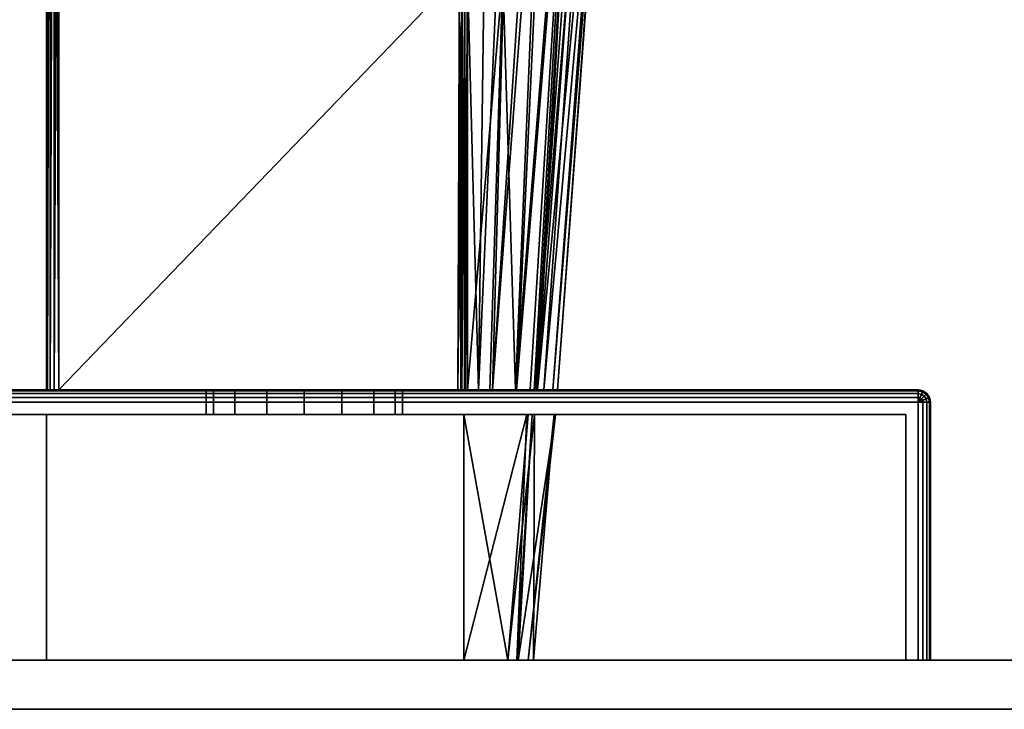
# Model space of a CAD drawing. Header units: millimetres. Extents: x -322 to 8072, y -96 to 57.
# Tile 253 of 256: x 6984 to 7025, y -2 to 26. Entities that reach past the tile are written whole.
import ezdxf

# ---------------------------------------------------------------- set-up
doc = ezdxf.new("R2010")
doc.units = ezdxf.units.MM
doc.layers.add('151', color=7, linetype='Continuous', true_color=0xffffff)

# ---------------------------------------------------------------- blocks, each defined once
blk = doc.blocks.new('UG_SURFACE_016')
at = {"layer": '151', "color": 252, "linetype": 'Continuous', "lineweight": 35}
for points in [[(8059, 0, 2017), (6941, 0, 2017), (6941, -26, 2017), (8059, -26, 2017)], [(8059, -2), (6941, -2), (6941, 0, 2), (8059, 0, 2)], [(6941, 0, 2), (7108, 0, 445), (7500, 0, 445)], [(7500, 0, 445), (7892, 0, 445), (8059, 0, 2), (6941, 0, 2)], [(6941, 0, 2), (6941, 0, 2017), (7108, 0, 1900), (7108, 0, 445)], [(7892, 0, 1900), (7108, 0, 1900), (6941, 0, 2017), (8059, 0, 2017)]]:
    blk.add_3dface(points, dxfattribs=at)
blk = doc.blocks.new('UG_SURFACE_023')
at = {"layer": '151', "color": 251, "linetype": 'Continuous', "lineweight": 35}
for points in [[(6971, 11, 1000), (7021, 11, 1000), (7021, 10.962, 999.809), (6971, 10.962, 999.809)], [(7021, 11, 1050), (6971, 11, 1050), (6971, 10.962, 1050.191), (7021, 10.962, 1050.191)], [(6971, 11, 1000), (6994.469, 11, 1014.305), (6996, 11, 1014)], [(6971, 11, 1000), (6971, 11, 1050), (6992, 11, 1032), (6992, 11, 1018)], [(6996, 11, 1014), (6997.531, 11, 1014.305), (7021, 11, 1000), (6971, 11, 1000)], [(6971, 11, 1050), (6992.304, 11, 1033.531), (6992, 11, 1032)], [(6971, 11, 1000), (6993.172, 11, 1015.172), (6994.469, 11, 1014.305)], [(6992, 11, 1018), (6992.304, 11, 1016.469), (6971, 11, 1000)], [(6971, 11, 1050), (6993.172, 11, 1034.828), (6992.304, 11, 1033.531)], [(6992.304, 11, 1016.469), (6993.172, 11, 1015.172), (6971, 11, 1000)], [(6971, 11, 1050), (7021, 11, 1050), (6996, 11, 1036), (6994.469, 11, 1035.696)], [(6994.469, 11, 1035.696), (6993.172, 11, 1034.828), (6971, 11, 1050)], [(6971, 10.962, 999.809), (7021, 10.962, 999.809), (7021, 10.854, 999.646), (6971, 10.854, 999.646)], [(7021, 10.962, 1050.191), (6971, 10.962, 1050.191), (6971, 10.854, 1050.354), (7021, 10.854, 1050.354)], [(6971, 10.854, 999.646), (7021, 10.854, 999.646), (7021, 10.691, 999.538), (6971, 10.691, 999.538)], [(7021, 10.854, 1050.354), (6971, 10.854, 1050.354), (6971, 10.691, 1050.462), (7021, 10.691, 1050.462)], [(6992, 10, 1032), (6992, 11, 1032), (6992.304, 11, 1033.531), (6992.304, 10, 1033.531)], [(6992.304, 10, 1016.469), (6992.304, 11, 1016.469), (6992, 11, 1018), (6992, 10, 1018)], [(6992, 10, 1018), (6992, 11, 1018), (6992, 11, 1032), (6992, 10, 1032)], [(6992.304, 10, 1033.531), (6992.304, 11, 1033.531), (6993.172, 11, 1034.828), (6993.172, 10, 1034.828)], [(6993.172, 10, 1015.172), (6993.172, 11, 1015.172), (6992.304, 11, 1016.469), (6992.304, 10, 1016.469)], [(6993.172, 10, 1034.828), (6993.172, 11, 1034.828), (6994.469, 11, 1035.696), (6994.469, 10, 1035.696)], [(6994.469, 10, 1014.305), (6994.469, 11, 1014.305), (6993.172, 11, 1015.172), (6993.172, 10, 1015.172)], [(6994.469, 10, 1035.696), (6994.469, 11, 1035.696), (6996, 11, 1036), (6996, 10, 1036)], [(6996, 10, 1014), (6996, 11, 1014), (6994.469, 11, 1014.305), (6994.469, 10, 1014.305)], [(6997.531, 11, 1035.696), (6996, 11, 1036), (7021, 11, 1050)], [(6996, 10, 1036), (6996, 11, 1036), (6997.531, 11, 1035.696), (6997.531, 10, 1035.696)], [(6997.531, 10, 1014.305), (6997.531, 11, 1014.305), (6996, 11, 1014), (6996, 10, 1014)], [(7021, 11, 1050), (6998.828, 11, 1034.828), (6997.531, 11, 1035.696)], [(6997.531, 11, 1014.305), (6998.828, 11, 1015.172), (7021, 11, 1000)], [(6997.531, 10, 1035.696), (6997.531, 11, 1035.696), (6998.828, 11, 1034.828), (6998.828, 10, 1034.828)], [(6998.828, 10, 1015.172), (6998.828, 11, 1015.172), (6997.531, 11, 1014.305), (6997.531, 10, 1014.305)], [(7021, 11, 1000), (6998.828, 11, 1015.172), (6999.695, 11, 1016.469)], [(6999.695, 11, 1033.531), (6998.828, 11, 1034.828), (7021, 11, 1050)], [(6998.828, 10, 1034.828), (6998.828, 11, 1034.828), (6999.695, 11, 1033.531), (6999.695, 10, 1033.531)], [(6999.695, 10, 1016.469), (6999.695, 11, 1016.469), (6998.828, 11, 1015.172), (6998.828, 10, 1015.172)], [(7021, 11, 1000), (6999.695, 11, 1016.469), (7000, 11, 1018)], [(7000, 11, 1032), (6999.695, 11, 1033.531), (7021, 11, 1050)], [(6999.695, 10, 1033.531), (6999.695, 11, 1033.531), (7000, 11, 1032), (7000, 10, 1032)], [(7000, 10, 1018), (7000, 11, 1018), (6999.695, 11, 1016.469), (6999.695, 10, 1016.469)], [(7000, 11, 1018), (7000, 11, 1032), (7021, 11, 1050), (7021, 11, 1000)], [(7000, 10, 1032), (7000, 11, 1032), (7000, 11, 1018), (7000, 10, 1018)], [(7021, 11, 1000), (7021.191, 10.962, 1000), (7021.177, 10.927, 999.809), (7021, 10.962, 999.809)], [(7021, 11, 1000), (7021, 11, 1050), (7021.191, 10.962, 1050), (7021.191, 10.962, 1000)], [(7021, 10.962, 1050.191), (7021.177, 10.927, 1050.191), (7021.191, 10.962, 1050), (7021, 11, 1050)], [(7021, 10.962, 999.809), (7021.177, 10.927, 999.809), (7021.135, 10.827, 999.646), (7021, 10.854, 999.646)], [(7021, 10.854, 1050.354), (7021.135, 10.827, 1050.354), (7021.177, 10.927, 1050.191), (7021, 10.962, 1050.191)], [(7021, 10.854, 999.646), (7021.135, 10.827, 999.646), (7021.073, 10.677, 999.538), (7021, 10.691, 999.538)], [(7021, 10.691, 1050.462), (7021.073, 10.677, 1050.462), (7021.135, 10.827, 1050.354), (7021, 10.854, 1050.354)], [(7021.177, 10.927, 999.809), (7021.327, 10.827, 999.809), (7021.25, 10.75, 999.646), (7021.135, 10.827, 999.646)], [(7021.135, 10.827, 1050.354), (7021.25, 10.75, 1050.354), (7021.327, 10.827, 1050.191), (7021.177, 10.927, 1050.191)], [(7021.191, 10.962, 1000), (7021.354, 10.854, 1000), (7021.327, 10.827, 999.809), (7021.177, 10.927, 999.809)], [(7021.177, 10.927, 1050.191), (7021.327, 10.827, 1050.191), (7021.354, 10.854, 1050), (7021.191, 10.962, 1050)], [(7021.191, 10.962, 1000), (7021.191, 10.962, 1050), (7021.354, 10.854, 1050), (7021.354, 10.854, 1000)], [(7021.354, 10.854, 1000), (7021.462, 10.691, 1000), (7021.427, 10.677, 999.809), (7021.327, 10.827, 999.809)], [(7021.327, 10.827, 1050.191), (7021.427, 10.677, 1050.191), (7021.462, 10.691, 1050), (7021.354, 10.854, 1050)], [(7021.354, 10.854, 1000), (7021.354, 10.854, 1050), (7021.462, 10.691, 1050), (7021.462, 10.691, 1000)], [(6971, 10.691, 999.538), (7021, 10.691, 999.538), (7021, 10.5, 999.5), (6971, 10.5, 999.5)], [(7021, 10.691, 1050.462), (6971, 10.691, 1050.462), (6971, 10.5, 1050.5), (7021, 10.5, 1050.5)], [(7021, 10.5, 999.5), (7021, 0, 999.5), (6971, 0, 999.5), (6971, 10.5, 999.5)], [(7021, 0, 1050.5), (7021, 10.5, 1050.5), (6971, 10.5, 1050.5), (6971, 0, 1050.5)], [(7021, 10.691, 999.538), (7021.073, 10.677, 999.538), (7021, 10.5, 999.5)], [(7021, 10.5, 1050.5), (7021.073, 10.677, 1050.462), (7021, 10.691, 1050.462)], [(7021.073, 10.677, 999.538), (7021.135, 10.635, 999.538), (7021, 10.5, 999.5)], [(7021, 10.5, 1050.5), (7021.135, 10.635, 1050.462), (7021.073, 10.677, 1050.462)], [(7021.135, 10.635, 999.538), (7021.177, 10.573, 999.538), (7021, 10.5, 999.5)], [(7021, 10.5, 1050.5), (7021.177, 10.573, 1050.462), (7021.135, 10.635, 1050.462)], [(7021.177, 10.573, 999.538), (7021.191, 10.5, 999.538), (7021, 10.5, 999.5)], [(7021, 10.5, 1050.5), (7021.191, 10.5, 1050.462), (7021.177, 10.573, 1050.462)], [(7021.191, 10.5, 999.538), (7021.191, 0, 999.538), (7021, 0, 999.5), (7021, 10.5, 999.5)], [(7021, 10.5, 1050.5), (7021, 0, 1050.5), (7021.191, 0, 1050.462), (7021.191, 10.5, 1050.462)], [(7021.135, 10.827, 999.646), (7021.25, 10.75, 999.646), (7021.135, 10.635, 999.538), (7021.073, 10.677, 999.538)], [(7021.073, 10.677, 1050.462), (7021.135, 10.635, 1050.462), (7021.25, 10.75, 1050.354), (7021.135, 10.827, 1050.354)], [(7021.25, 10.75, 999.646), (7021.327, 10.635, 999.646), (7021.177, 10.573, 999.538), (7021.135, 10.635, 999.538)], [(7021.135, 10.635, 1050.462), (7021.177, 10.573, 1050.462), (7021.327, 10.635, 1050.354), (7021.25, 10.75, 1050.354)], [(7021.327, 10.635, 999.646), (7021.354, 10.5, 999.646), (7021.191, 10.5, 999.538), (7021.177, 10.573, 999.538)], [(7021.177, 10.573, 1050.462), (7021.191, 10.5, 1050.462), (7021.354, 10.5, 1050.354), (7021.327, 10.635, 1050.354)], [(7021.354, 10.5, 999.646), (7021.354, 0, 999.646), (7021.191, 0, 999.538), (7021.191, 10.5, 999.538)], [(7021.191, 10.5, 1050.462), (7021.191, 0, 1050.462), (7021.354, 0, 1050.354), (7021.354, 10.5, 1050.354)], [(7021.327, 10.827, 999.809), (7021.427, 10.677, 999.809), (7021.327, 10.635, 999.646), (7021.25, 10.75, 999.646)], [(7021.25, 10.75, 1050.354), (7021.327, 10.635, 1050.354), (7021.427, 10.677, 1050.191), (7021.327, 10.827, 1050.191)], [(7021.427, 10.677, 999.809), (7021.462, 10.5, 999.809), (7021.354, 10.5, 999.646), (7021.327, 10.635, 999.646)], [(7021.327, 10.635, 1050.354), (7021.354, 10.5, 1050.354), (7021.462, 10.5, 1050.191), (7021.427, 10.677, 1050.191)], [(7021.462, 10.5, 999.809), (7021.462, 0, 999.809), (7021.354, 0, 999.646), (7021.354, 10.5, 999.646)], [(7021.354, 10.5, 1050.354), (7021.354, 0, 1050.354), (7021.462, 0, 1050.191), (7021.462, 10.5, 1050.191)], [(7021.462, 10.691, 1000), (7021.5, 10.5, 1000), (7021.462, 10.5, 999.809), (7021.427, 10.677, 999.809)], [(7021.427, 10.677, 1050.191), (7021.462, 10.5, 1050.191), (7021.5, 10.5, 1050), (7021.462, 10.691, 1050)], [(7021.462, 10.691, 1000), (7021.462, 10.691, 1050), (7021.5, 10.5, 1050), (7021.5, 10.5, 1000)], [(7021.5, 10.5, 1000), (7021.5, 0, 1000), (7021.462, 0, 999.809), (7021.462, 10.5, 999.809)], [(7021.462, 10.5, 1050.191), (7021.462, 0, 1050.191), (7021.5, 0, 1050), (7021.5, 10.5, 1050)], [(7021.5, 10.5, 1050), (7021.5, 0, 1050), (7021.5, 0, 1000), (7021.5, 10.5, 1000)], [(6971.5, 0, 1049.5), (6971.5, 10, 1049.5), (7020.5, 10, 1049.5), (7020.5, 0, 1049.5)], [(7020.5, 0, 1000.5), (7020.5, 10, 1000.5), (6971.5, 10, 1000.5), (6971.5, 0, 1000.5)], [(6971.5, 10, 1049.5), (6994.469, 10, 1035.696), (6996, 10, 1036)], [(6971.5, 10, 1049.5), (6971.5, 10, 1000.5), (6992, 10, 1018), (6992, 10, 1032)], [(6996, 10, 1036), (6997.531, 10, 1035.696), (7020.5, 10, 1049.5), (6971.5, 10, 1049.5)], [(6971.5, 10, 1000.5), (6992.304, 10, 1016.469), (6992, 10, 1018)], [(6971.5, 10, 1049.5), (6993.172, 10, 1034.828), (6994.469, 10, 1035.696)], [(6992, 10, 1032), (6992.304, 10, 1033.531), (6971.5, 10, 1049.5)], [(6971.5, 10, 1000.5), (6993.172, 10, 1015.172), (6992.304, 10, 1016.469)], [(6992.304, 10, 1033.531), (6993.172, 10, 1034.828), (6971.5, 10, 1049.5)], [(6971.5, 10, 1000.5), (7020.5, 10, 1000.5), (6996, 10, 1014), (6994.469, 10, 1014.305)], [(6994.469, 10, 1014.305), (6993.172, 10, 1015.172), (6971.5, 10, 1000.5)], [(6997.531, 10, 1014.305), (6996, 10, 1014), (7020.5, 10, 1000.5)], [(7020.5, 10, 1000.5), (6998.828, 10, 1015.172), (6997.531, 10, 1014.305)], [(6997.531, 10, 1035.696), (6998.828, 10, 1034.828), (7020.5, 10, 1049.5)], [(7020.5, 10, 1049.5), (6998.828, 10, 1034.828), (6999.695, 10, 1033.531)], [(6999.695, 10, 1016.469), (6998.828, 10, 1015.172), (7020.5, 10, 1000.5)], [(7020.5, 10, 1049.5), (6999.695, 10, 1033.531), (7000, 10, 1032)], [(7000, 10, 1018), (6999.695, 10, 1016.469), (7020.5, 10, 1000.5)], [(7020.5, 10, 1000.5), (7020.5, 10, 1049.5), (7000, 10, 1032), (7000, 10, 1018)], [(7020.5, 0, 1049.5), (7020.5, 10, 1049.5), (7020.5, 10, 1000.5), (7020.5, 0, 1000.5)], [(6971.5, 0, 1049.5), (7020.5, 0, 1049.5), (7021, 0, 1050.5), (6971, 0, 1050.5)], [(7020.5, 0, 1000.5), (6971.5, 0, 1000.5), (6971, 0, 999.5), (7021, 0, 999.5)], [(7020.5, 0, 1049.5), (7020.5, 0, 1000.5), (7021.5, 0, 1000), (7021.5, 0, 1050)], [(7020.5, 0, 1000.5), (7021.354, 0, 999.646), (7021.462, 0, 999.809), (7021.5, 0, 1000)], [(7020.5, 0, 1049.5), (7021.354, 0, 1050.354), (7021.191, 0, 1050.462), (7021, 0, 1050.5)], [(7021, 0, 999.5), (7021.191, 0, 999.538), (7021.354, 0, 999.646), (7020.5, 0, 1000.5)], [(7021.5, 0, 1050), (7021.462, 0, 1050.191), (7021.354, 0, 1050.354), (7020.5, 0, 1049.5)]]:
    blk.add_3dface(points, dxfattribs=at)
blk = doc.blocks.new('UG_SURFACE_024')
at = {"layer": '151', "color": 251, "linetype": 'Continuous', "lineweight": 35}
for points in [[(6985.5, 11, 1114.5), (6985.5, 53.146, 1114.5), (6985.5, 51.665, 1111.07)], [(6985.5, 51.765, 1096.64), (6985.5, 53.146, 1093.5), (6985.5, 11, 1093.5)], [(6985.5, 11, 1114.5), (6985.538, 11, 1114.691), (6985.526, 53.146, 1114.66)], [(6985.526, 53.146, 1114.66), (6985.5, 53.146, 1114.5), (6985.5, 11, 1114.5)], [(6985.5, 11, 1093.5), (6985.5, 53.146, 1093.5), (6985.526, 53.146, 1093.34)], [(6985.526, 53.146, 1093.34), (6985.538, 11, 1093.309), (6985.5, 11, 1093.5)], [(6985.538, 11, 1114.691), (6985.543, 53.146, 1114.688), (6985.526, 53.146, 1114.66)], [(6985.526, 53.146, 1093.34), (6985.543, 53.146, 1093.312), (6985.538, 11, 1093.309)], [(6985.631, 53.146, 1114.837), (6985.538, 11, 1114.691), (6985.646, 11, 1114.854)], [(6985.631, 53.146, 1114.837), (6985.543, 53.146, 1114.688), (6985.538, 11, 1114.691)], [(6985.538, 11, 1093.309), (6985.543, 53.146, 1093.312), (6985.631, 53.146, 1093.163)], [(6985.631, 53.146, 1093.163), (6985.646, 11, 1093.146), (6985.538, 11, 1093.309)], [(6985.646, 11, 1114.854), (6985.649, 53.146, 1114.85), (6985.631, 53.146, 1114.837)], [(6985.631, 53.146, 1093.163), (6985.649, 53.146, 1093.15), (6985.646, 11, 1093.146)], [(6985.798, 53.146, 1114.958), (6985.646, 11, 1114.854), (6985.809, 11, 1114.962)], [(6985.798, 53.146, 1114.958), (6985.649, 53.146, 1114.85), (6985.646, 11, 1114.854)], [(6985.646, 11, 1093.146), (6985.649, 53.146, 1093.15), (6985.798, 53.146, 1093.042)], [(6985.798, 53.146, 1093.042), (6985.809, 11, 1093.038), (6985.646, 11, 1093.146)], [(6985.809, 11, 1114.962), (6985.809, 53.146, 1114.96), (6985.798, 53.146, 1114.958)], [(6985.798, 53.146, 1093.042), (6985.809, 53.146, 1093.04), (6985.809, 11, 1093.038)], [(6986, 11, 1115), (6986, 53.146, 1115), (6985.809, 53.146, 1114.96)], [(6985.809, 53.146, 1114.96), (6985.809, 11, 1114.962), (6986, 11, 1115)], [(6985.809, 11, 1093.038), (6985.809, 53.146, 1093.04), (6986, 53.146, 1093)], [(6986, 53.146, 1093), (6986, 11, 1093), (6985.809, 11, 1093.038)], [(7002.316, 27.953, 1115), (7002.364, 44.489, 1115), (6986, 53.146, 1115), (6986, 11, 1115)], [(6986, 11, 1093), (6986, 53.146, 1093), (7002.364, 44.489, 1093), (7002.316, 27.953, 1093)], [(6985.5, 11, 1093.5), (6985.5, 50.511, 1104), (6985.5, 51.765, 1096.64)], [(6985.5, 51.665, 1111.07), (6985.5, 50.511, 1104), (6985.5, 11, 1093.5), (6985.5, 11, 1114.5)], [(7002.643, 27.952, 1093.122), (7003.538, 44.396, 1093.862), (7003.097, 11, 1094.039)], [(7003.097, 11, 1094.039), (7003.538, 44.396, 1093.862), (7004.572, 44.292, 1094.753)], [(7004.572, 44.292, 1094.753), (7003.664, 11, 1095.113), (7003.097, 11, 1094.039)], [(7003.664, 11, 1095.113), (7004.572, 44.292, 1094.753), (7005.857, 44.162, 1095.86)], [(7003.664, 11, 1095.113), (7005.857, 44.162, 1095.86), (7006.174, 44.089, 1096.421)], [(7004.607, 11, 1111.273), (7005.988, 44.116, 1111.778), (7004.087, 27.845, 1113.426)], [(7007.234, 43.846, 1109.778), (7005.988, 44.116, 1111.778), (7004.607, 11, 1111.273)], [(7006.174, 44.089, 1096.421), (7004.647, 11, 1096.977), (7003.664, 11, 1095.113)], [(7004.607, 11, 1111.273), (7005.2, 11, 1110.199), (7007.234, 43.846, 1109.778)], [(7004.647, 11, 1096.977), (7006.174, 44.089, 1096.421), (7007.336, 43.82, 1098.477)], [(7007.336, 43.82, 1098.477), (7005.435, 11, 1098.47), (7004.647, 11, 1096.977)], [(7005.2, 11, 1110.199), (7005.363, 11, 1109.341), (7007.234, 43.846, 1109.778)], [(7007.752, 43.733, 1108.945), (7007.234, 43.846, 1109.778), (7005.363, 11, 1109.341)], [(7008.055, 43.64, 1107.609), (7007.752, 43.733, 1108.945), (7005.363, 11, 1109.341)], [(7007.336, 43.82, 1098.477), (7005.496, 11, 1098.883), (7005.435, 11, 1098.47)], [(7005.496, 11, 1098.883), (7007.336, 43.82, 1098.477), (7007.946, 43.678, 1099.557)], [(7005.363, 11, 1109.341), (7005.758, 11, 1107.254), (7008.055, 43.64, 1107.609)], [(7005.496, 11, 1098.883), (7007.946, 43.678, 1099.557), (7008.574, 43.481, 1102.985)], [(7008.574, 43.481, 1102.985), (7006.127, 11, 1103.094), (7005.496, 11, 1098.883)], [(7008.694, 43.443, 1104.784), (7008.055, 43.64, 1107.609), (7005.758, 11, 1107.254)], [(7005.758, 11, 1107.254), (7006.312, 11, 1104.328), (7008.694, 43.443, 1104.784)], [(7006.127, 11, 1103.094), (7008.574, 43.481, 1102.985), (7008.715, 43.436, 1103.755)], [(7006.312, 11, 1104.328), (7006.127, 11, 1103.094), (7008.715, 43.436, 1103.755)], [(7008.715, 43.436, 1103.755), (7008.694, 43.443, 1104.784), (7006.312, 11, 1104.328)], [(6986, 11, 1115), (7002.256, 11, 1115), (7002.316, 27.953, 1115)], [(7002.316, 27.953, 1093), (7002.256, 11, 1093), (6986, 11, 1093)], [(7002.316, 27.953, 1115), (7002.256, 11, 1115), (7002.375, 11, 1114.986)], [(7002.256, 11, 1093), (7002.316, 27.953, 1093), (7002.433, 27.953, 1093.014)], [(7002.433, 27.953, 1093.014), (7002.406, 11, 1093.026), (7002.256, 11, 1093)], [(7002.375, 11, 1114.986), (7002.433, 27.953, 1114.986), (7002.316, 27.953, 1115)], [(7002.375, 11, 1114.986), (7002.404, 11, 1114.973), (7002.433, 27.953, 1114.986)], [(7002.544, 27.952, 1114.944), (7002.433, 27.953, 1114.986), (7002.404, 11, 1114.973)], [(7002.404, 11, 1114.973), (7002.529, 11, 1114.919), (7002.544, 27.952, 1114.944)], [(7002.421, 11, 1093.028), (7002.406, 11, 1093.026), (7002.433, 27.953, 1093.014)], [(7002.421, 11, 1093.028), (7002.433, 27.953, 1093.014), (7002.544, 27.952, 1093.055)], [(7002.544, 27.952, 1093.055), (7002.54, 11, 1093.094), (7002.421, 11, 1093.028)], [(7002.529, 11, 1114.919), (7002.541, 11, 1114.908), (7002.544, 27.952, 1114.944)], [(7002.568, 11, 1093.11), (7002.54, 11, 1093.094), (7002.544, 27.952, 1093.055)], [(7002.643, 27.845, 1114.878), (7002.544, 27.952, 1114.944), (7002.541, 11, 1114.908)], [(7002.541, 11, 1114.908), (7002.652, 11, 1114.805), (7002.643, 27.845, 1114.878)], [(7002.568, 11, 1093.11), (7002.544, 27.952, 1093.055), (7002.643, 27.952, 1093.122)], [(7002.643, 27.952, 1093.122), (7002.652, 11, 1093.195), (7002.568, 11, 1093.11)], [(7003.097, 11, 1094.039), (7002.652, 11, 1093.195), (7002.643, 27.952, 1093.122)], [(7004.087, 27.845, 1113.426), (7002.643, 27.845, 1114.878), (7002.652, 11, 1114.805)], [(7002.652, 11, 1114.805), (7003.562, 11, 1113.16), (7004.087, 27.845, 1113.426)], [(7004.087, 27.845, 1113.426), (7003.562, 11, 1113.16), (7004.607, 11, 1111.273)], [(7021, 11, 1129), (6971, 11, 1129), (6971, 10.962, 1129.191), (7021, 10.962, 1129.191)], [(6971, 11, 1079), (7021, 11, 1079), (7021, 10.962, 1078.809), (6971, 10.962, 1078.809)], [(6971, 11, 1079), (6971, 11, 1129), (6985.5, 11, 1114.5), (6985.5, 11, 1093.5)], [(6971, 11, 1129), (6985.538, 11, 1114.691), (6985.5, 11, 1114.5)], [(6985.5, 11, 1093.5), (6985.538, 11, 1093.309), (6971, 11, 1079)], [(7021, 11, 1079), (6971, 11, 1079), (6986, 11, 1093), (7002.256, 11, 1093)], [(6971, 11, 1129), (6985.646, 11, 1114.854), (6985.538, 11, 1114.691)], [(6971, 11, 1079), (6985.809, 11, 1093.038), (6986, 11, 1093)], [(6985.538, 11, 1093.309), (6985.646, 11, 1093.146), (6971, 11, 1079)], [(6971, 11, 1129), (6985.809, 11, 1114.962), (6985.646, 11, 1114.854)], [(6985.646, 11, 1093.146), (6985.809, 11, 1093.038), (6971, 11, 1079)], [(6971, 11, 1129), (7021, 11, 1129), (7002.256, 11, 1115), (6986, 11, 1115)], [(6986, 11, 1115), (6985.809, 11, 1114.962), (6971, 11, 1129)], [(7021, 10.962, 1129.191), (6971, 10.962, 1129.191), (6971, 10.854, 1129.354), (7021, 10.854, 1129.354)], [(6971, 10.962, 1078.809), (7021, 10.962, 1078.809), (7021, 10.854, 1078.646), (6971, 10.854, 1078.646)], [(7021, 10.854, 1129.354), (6971, 10.854, 1129.354), (6971, 10.691, 1129.462), (7021, 10.691, 1129.462)], [(6971, 10.854, 1078.646), (7021, 10.854, 1078.646), (7021, 10.691, 1078.538), (6971, 10.691, 1078.538)], [(7021, 11, 1079), (7002.256, 11, 1093), (7002.406, 11, 1093.026)], [(7002.375, 11, 1114.986), (7002.256, 11, 1115), (7021, 11, 1129)], [(7021, 11, 1129), (7002.529, 11, 1114.919), (7002.404, 11, 1114.973), (7002.375, 11, 1114.986)], [(7002.406, 11, 1093.026), (7002.421, 11, 1093.028), (7021, 11, 1079)], [(7021, 11, 1079), (7002.421, 11, 1093.028), (7002.54, 11, 1093.094)], [(7002.541, 11, 1114.908), (7002.529, 11, 1114.919), (7021, 11, 1129)], [(7002.54, 11, 1093.094), (7002.568, 11, 1093.11), (7021, 11, 1079)], [(7021, 11, 1129), (7002.652, 11, 1114.805), (7002.541, 11, 1114.908)], [(7002.568, 11, 1093.11), (7002.652, 11, 1093.195), (7021, 11, 1079)], [(7021, 11, 1079), (7002.652, 11, 1093.195), (7003.097, 11, 1094.039)], [(7003.562, 11, 1113.16), (7002.652, 11, 1114.805), (7021, 11, 1129)], [(7003.097, 11, 1094.039), (7003.664, 11, 1095.113), (7021, 11, 1079)], [(7004.607, 11, 1111.273), (7003.562, 11, 1113.16), (7021, 11, 1129)], [(7021, 11, 1079), (7003.664, 11, 1095.113), (7004.647, 11, 1096.977)], [(7021, 11, 1129), (7005.2, 11, 1110.199), (7004.607, 11, 1111.273)], [(7004.647, 11, 1096.977), (7005.435, 11, 1098.47), (7021, 11, 1079)], [(7005.363, 11, 1109.341), (7005.2, 11, 1110.199), (7021, 11, 1129)], [(7005.758, 11, 1107.254), (7005.363, 11, 1109.341), (7021, 11, 1129)], [(7021, 11, 1079), (7005.435, 11, 1098.47), (7005.496, 11, 1098.883)], [(7021, 11, 1079), (7005.496, 11, 1098.883), (7006.127, 11, 1103.094)], [(7021, 11, 1129), (7006.312, 11, 1104.328), (7005.758, 11, 1107.254)], [(7006.127, 11, 1103.094), (7006.312, 11, 1104.328), (7021, 11, 1129), (7021, 11, 1079)], [(7021, 10.962, 1129.191), (7021.177, 10.927, 1129.191), (7021.191, 10.962, 1129), (7021, 11, 1129)], [(7021, 11, 1079), (7021, 11, 1129), (7021.191, 10.962, 1129), (7021.191, 10.962, 1079)], [(7021, 11, 1079), (7021.191, 10.962, 1079), (7021.177, 10.927, 1078.809), (7021, 10.962, 1078.809)], [(7021, 10.854, 1129.354), (7021.135, 10.827, 1129.354), (7021.177, 10.927, 1129.191), (7021, 10.962, 1129.191)], [(7021, 10.962, 1078.809), (7021.177, 10.927, 1078.809), (7021.135, 10.827, 1078.646), (7021, 10.854, 1078.646)], [(7021, 10.691, 1129.462), (7021.073, 10.677, 1129.462), (7021.135, 10.827, 1129.354), (7021, 10.854, 1129.354)], [(7021, 10.854, 1078.646), (7021.135, 10.827, 1078.646), (7021.073, 10.677, 1078.538), (7021, 10.691, 1078.538)], [(7021.135, 10.827, 1129.354), (7021.25, 10.75, 1129.354), (7021.327, 10.827, 1129.191), (7021.177, 10.927, 1129.191)], [(7021.177, 10.927, 1078.809), (7021.327, 10.827, 1078.809), (7021.25, 10.75, 1078.646), (7021.135, 10.827, 1078.646)], [(7021.177, 10.927, 1129.191), (7021.327, 10.827, 1129.191), (7021.354, 10.854, 1129), (7021.191, 10.962, 1129)], [(7021.191, 10.962, 1079), (7021.354, 10.854, 1079), (7021.327, 10.827, 1078.809), (7021.177, 10.927, 1078.809)], [(7021.191, 10.962, 1079), (7021.191, 10.962, 1129), (7021.354, 10.854, 1129), (7021.354, 10.854, 1079)], [(7021.327, 10.827, 1129.191), (7021.427, 10.677, 1129.191), (7021.462, 10.691, 1129), (7021.354, 10.854, 1129)], [(7021.354, 10.854, 1079), (7021.462, 10.691, 1079), (7021.427, 10.677, 1078.809), (7021.327, 10.827, 1078.809)], [(7021.354, 10.854, 1079), (7021.354, 10.854, 1129), (7021.462, 10.691, 1129), (7021.462, 10.691, 1079)], [(7021, 10.691, 1129.462), (6971, 10.691, 1129.462), (6971, 10.5, 1129.5), (7021, 10.5, 1129.5)], [(6971, 10.691, 1078.538), (7021, 10.691, 1078.538), (7021, 10.5, 1078.5), (6971, 10.5, 1078.5)], [(6971, 10.5, 1129.5), (6971, 0, 1129.5), (7021, 0, 1129.5), (7021, 10.5, 1129.5)], [(7021, 10.5, 1078.5), (7021, 0, 1078.5), (6971, 0, 1078.5), (6971, 10.5, 1078.5)], [(7021, 10.5, 1129.5), (7021.073, 10.677, 1129.462), (7021, 10.691, 1129.462)], [(7021, 10.691, 1078.538), (7021.073, 10.677, 1078.538), (7021, 10.5, 1078.5)], [(7021, 10.5, 1129.5), (7021.135, 10.635, 1129.462), (7021.073, 10.677, 1129.462)], [(7021.073, 10.677, 1078.538), (7021.135, 10.635, 1078.538), (7021, 10.5, 1078.5)], [(7021, 10.5, 1129.5), (7021.177, 10.573, 1129.462), (7021.135, 10.635, 1129.462)], [(7021.135, 10.635, 1078.538), (7021.177, 10.573, 1078.538), (7021, 10.5, 1078.5)], [(7021, 10.5, 1129.5), (7021.191, 10.5, 1129.462), (7021.177, 10.573, 1129.462)], [(7021.177, 10.573, 1078.538), (7021.191, 10.5, 1078.538), (7021, 10.5, 1078.5)], [(7021, 10.5, 1129.5), (7021, 0, 1129.5), (7021.191, 0, 1129.462), (7021.191, 10.5, 1129.462)], [(7021.191, 10.5, 1078.538), (7021.191, 0, 1078.538), (7021, 0, 1078.5), (7021, 10.5, 1078.5)], [(7021.073, 10.677, 1129.462), (7021.135, 10.635, 1129.462), (7021.25, 10.75, 1129.354), (7021.135, 10.827, 1129.354)], [(7021.135, 10.827, 1078.646), (7021.25, 10.75, 1078.646), (7021.135, 10.635, 1078.538), (7021.073, 10.677, 1078.538)], [(7021.135, 10.635, 1129.462), (7021.177, 10.573, 1129.462), (7021.327, 10.635, 1129.354), (7021.25, 10.75, 1129.354)], [(7021.25, 10.75, 1078.646), (7021.327, 10.635, 1078.646), (7021.177, 10.573, 1078.538), (7021.135, 10.635, 1078.538)], [(7021.177, 10.573, 1129.462), (7021.191, 10.5, 1129.462), (7021.354, 10.5, 1129.354), (7021.327, 10.635, 1129.354)], [(7021.327, 10.635, 1078.646), (7021.354, 10.5, 1078.646), (7021.191, 10.5, 1078.538), (7021.177, 10.573, 1078.538)], [(7021.191, 10.5, 1129.462), (7021.191, 0, 1129.462), (7021.354, 0, 1129.354), (7021.354, 10.5, 1129.354)], [(7021.354, 10.5, 1078.646), (7021.354, 0, 1078.646), (7021.191, 0, 1078.538), (7021.191, 10.5, 1078.538)], [(7021.25, 10.75, 1129.354), (7021.327, 10.635, 1129.354), (7021.427, 10.677, 1129.191), (7021.327, 10.827, 1129.191)], [(7021.327, 10.827, 1078.809), (7021.427, 10.677, 1078.809), (7021.327, 10.635, 1078.646), (7021.25, 10.75, 1078.646)], [(7021.327, 10.635, 1129.354), (7021.354, 10.5, 1129.354), (7021.462, 10.5, 1129.191), (7021.427, 10.677, 1129.191)], [(7021.427, 10.677, 1078.809), (7021.462, 10.5, 1078.809), (7021.354, 10.5, 1078.646), (7021.327, 10.635, 1078.646)], [(7021.354, 10.5, 1129.354), (7021.354, 0, 1129.354), (7021.462, 0, 1129.191), (7021.462, 10.5, 1129.191)], [(7021.462, 10.5, 1078.809), (7021.462, 0, 1078.809), (7021.354, 0, 1078.646), (7021.354, 10.5, 1078.646)], [(7021.427, 10.677, 1129.191), (7021.462, 10.5, 1129.191), (7021.5, 10.5, 1129), (7021.462, 10.691, 1129)], [(7021.462, 10.691, 1079), (7021.5, 10.5, 1079), (7021.462, 10.5, 1078.809), (7021.427, 10.677, 1078.809)], [(7021.462, 10.691, 1079), (7021.462, 10.691, 1129), (7021.5, 10.5, 1129), (7021.5, 10.5, 1079)], [(7021.462, 10.5, 1129.191), (7021.462, 0, 1129.191), (7021.5, 0, 1129), (7021.5, 10.5, 1129)], [(7021.5, 10.5, 1079), (7021.5, 0, 1079), (7021.462, 0, 1078.809), (7021.462, 10.5, 1078.809)], [(7021.5, 0, 1079), (7021.5, 10.5, 1079), (7021.5, 10.5, 1129), (7021.5, 0, 1129)], [(6971.5, 0, 1128.5), (6971.5, 10, 1128.5), (7020.5, 10, 1128.5), (7020.5, 0, 1128.5)], [(7020.5, 0, 1079.5), (7020.5, 10, 1079.5), (6971.5, 10, 1079.5), (6971.5, 0, 1079.5)], [(7020.5, 10, 1128.5), (6971.5, 10, 1128.5), (6985.5, 10, 1115), (7002.5, 10, 1115)], [(6971.5, 10, 1128.5), (6971.5, 10, 1079.5), (6985.5, 10, 1093), (6985.5, 10, 1115)], [(6971.5, 10, 1079.5), (7020.5, 10, 1079.5), (7002.5, 10, 1093), (6985.5, 10, 1093)], [(6985.5, 10, 1093), (7002.5, 10, 1093), (7002.5, 0, 1093), (6985.5, 0, 1093)], [(6985.5, 10, 1115), (6985.5, 10, 1093), (6985.5, 0, 1093), (6985.5, 0, 1115)], [(7002.5, 10, 1115), (6985.5, 10, 1115), (6985.5, 0, 1115), (7002.5, 0, 1115)], [(7020.5, 10, 1128.5), (7002.5, 10, 1115), (7005.066, 10, 1110.408)], [(7005.116, 10, 1097.988), (7002.5, 10, 1093), (7020.5, 10, 1079.5)], [(7002.5, 0, 1115), (7004.656, 0, 1109.987), (7005.066, 10, 1110.408)], [(7005.066, 10, 1110.408), (7002.5, 10, 1115), (7002.5, 0, 1115)], [(7002.5, 10, 1093), (7005.116, 10, 1097.988), (7004.289, 0, 1098.233)], [(7004.289, 0, 1098.233), (7002.5, 0, 1093), (7002.5, 10, 1093)], [(7004.289, 0, 1098.233), (7005.116, 10, 1097.988), (7005.382, 10, 1098.494)], [(7005.382, 10, 1098.494), (7005.329, 0, 1101.272), (7004.289, 0, 1098.233)], [(7005.274, 10, 1109.35), (7005.066, 10, 1110.408), (7004.656, 0, 1109.987)], [(7004.656, 0, 1109.987), (7004.715, 0, 1109.221), (7005.274, 10, 1109.35)], [(7004.715, 0, 1109.221), (7005.12, 0, 1103.971), (7006.235, 10, 1104.455)], [(7006.235, 10, 1104.455), (7005.274, 10, 1109.35), (7004.715, 0, 1109.221)], [(7020.5, 10, 1128.5), (7005.066, 10, 1110.408), (7005.274, 10, 1109.35)], [(7020.5, 10, 1079.5), (7005.382, 10, 1098.494), (7005.116, 10, 1097.988)], [(7005.12, 0, 1103.971), (7006.171, 10, 1104.01), (7006.235, 10, 1104.455)], [(7006.171, 10, 1104.01), (7005.12, 0, 1103.971), (7005.329, 0, 1101.272)], [(7005.274, 10, 1109.35), (7006.235, 10, 1104.455), (7020.5, 10, 1128.5)], [(7005.329, 0, 1101.272), (7005.382, 10, 1098.494), (7006.171, 10, 1104.01)], [(7006.171, 10, 1104.01), (7005.382, 10, 1098.494), (7020.5, 10, 1079.5)], [(7020.5, 10, 1079.5), (7020.5, 10, 1128.5), (7006.235, 10, 1104.455), (7006.171, 10, 1104.01)], [(7020.5, 0, 1128.5), (7020.5, 10, 1128.5), (7020.5, 10, 1079.5), (7020.5, 0, 1079.5)], [(6971.5, 0, 1128.5), (7020.5, 0, 1128.5), (7021, 0, 1129.5), (6971, 0, 1129.5)], [(7020.5, 0, 1079.5), (6971.5, 0, 1079.5), (6971, 0, 1078.5), (7021, 0, 1078.5)], [(6985.5, 0, 1093), (7002.5, 0, 1093), (7004.289, 0, 1098.233)], [(7004.289, 0, 1098.233), (7005.329, 0, 1101.272), (7005.12, 0, 1103.971), (6985.5, 0, 1093)], [(7005.12, 0, 1103.971), (7004.715, 0, 1109.221), (6985.5, 0, 1115), (6985.5, 0, 1093)], [(7004.715, 0, 1109.221), (7004.656, 0, 1109.987), (7002.5, 0, 1115), (6985.5, 0, 1115)], [(7020.5, 0, 1128.5), (7020.5, 0, 1079.5), (7021.5, 0, 1079), (7021.5, 0, 1129)], [(7020.5, 0, 1079.5), (7021.354, 0, 1078.646), (7021.462, 0, 1078.809), (7021.5, 0, 1079)], [(7020.5, 0, 1128.5), (7021.354, 0, 1129.354), (7021.191, 0, 1129.462), (7021, 0, 1129.5)], [(7021, 0, 1078.5), (7021.191, 0, 1078.538), (7021.354, 0, 1078.646), (7020.5, 0, 1079.5)], [(7021.5, 0, 1129), (7021.462, 0, 1129.191), (7021.354, 0, 1129.354), (7020.5, 0, 1128.5)]]:
    blk.add_3dface(points, dxfattribs=at)

msp = doc.modelspace()

# ---------------------------------------------------------------- linework, layer by layer
at = {"layer": '151', "color": 253, "linetype": 'Continuous', "lineweight": -3}
for p, q in [((6985.5, 11, 1114.5), (6985.5, 53.146, 1114.5)), ((6985.5, 53.146, 1093.5), (6985.5, 11, 1093.5)), ((6986, 11, 1093), (6986, 53.146, 1093)), ((6986, 53.146, 1115), (6986, 11, 1115)), ((7021, 11, 1079), (6971, 11, 1079)), ((6971, 11, 1129), (7021, 11, 1129)), ((7021, 11, 1000), (6971, 11, 1000)), ((6971, 11, 1050), (7021, 11, 1050)), ((6985.5, 11, 1114.5), (6985.5, 11, 1093.5)), ((6986, 11, 1115), (7002.256, 11, 1115)), ((6986, 11, 1093), (7002.256, 11, 1093)), ((6992, 11, 1018), (6992, 10, 1018)), ((6992, 11, 1032), (6992, 10, 1032)), ((6992, 11, 1018), (6992, 11, 1032)), ((7000, 11, 1032), (7000, 10, 1032)), ((7000, 11, 1032), (7000, 11, 1018)), ((7000, 11, 1018), (7000, 10, 1018)), ((7021, 11, 1129), (7021, 11, 1079)), ((7021, 11, 1050), (7021, 11, 1000)), ((7021, 10.5, 1129.5), (6971, 10.5, 1129.5)), ((6971, 10.5, 1078.5), (7021, 10.5, 1078.5)), ((6971, 10.5, 999.5), (7021, 10.5, 999.5)), ((7021, 10.5, 1050.5), (6971, 10.5, 1050.5)), ((7021, 10.5, 1078.5), (7021, 0, 1078.5)), ((7021, 0, 1129.5), (7021, 10.5, 1129.5)), ((7021, 0, 1050.5), (7021, 10.5, 1050.5)), ((7021, 10.5, 999.5), (7021, 0, 999.5)), ((7021.5, 10.5, 1079), (7021.5, 10.5, 1129)), ((7021.5, 0, 1079), (7021.5, 10.5, 1079)), ((7021.5, 10.5, 1129), (7021.5, 0, 1129)), ((7021.5, 10.5, 1050), (7021.5, 0, 1050)), ((7021.5, 0, 1000), (7021.5, 10.5, 1000)), ((7021.5, 10.5, 1000), (7021.5, 10.5, 1050)), ((7021.5, 10.5, 1000), (7021.5, 10.5, 1050)), ((6971.5, 10, 1079.5), (7020.5, 10, 1079.5)), ((7020.5, 10, 1128.5), (6971.5, 10, 1128.5)), ((6971.5, 10, 1000.5), (7020.5, 10, 1000.5)), ((7020.5, 10, 1049.5), (6971.5, 10, 1049.5)), ((6985.5, 10, 1093), (6985.5, 0, 1093)), ((6985.5, 10, 1115), (6985.5, 0, 1115)), ((6985.5, 10, 1115), (6985.5, 10, 1093)), ((7002.5, 10, 1115), (6985.5, 10, 1115)), ((6985.5, 10, 1093), (7002.5, 10, 1093)), ((6992, 10, 1032), (6992, 10, 1018)), ((7000, 10, 1018), (7000, 10, 1032)), ((7002.5, 10, 1115), (7002.5, 0, 1115)), ((7020.5, 0, 1128.5), (7020.5, 10, 1128.5)), ((7020.5, 0, 1079.5), (7020.5, 10, 1079.5)), ((7020.5, 10, 1079.5), (7020.5, 10, 1128.5)), ((7020.5, 0, 1049.5), (7020.5, 10, 1049.5)), ((7020.5, 10, 1000.5), (7020.5, 10, 1049.5)), ((7020.5, 0, 1000.5), (7020.5, 10, 1000.5)), ((8059, 0, 2017), (6941, 0, 2017)), ((8059, 0, 2), (6941, 0, 2)), ((6971, 0, 1078.5), (7021, 0, 1078.5)), ((7021, 0, 1050.5), (6971, 0, 1050.5)), ((6971, 0, 999.5), (7021, 0, 999.5)), ((7021, 0, 1129.5), (6971, 0, 1129.5)), ((6971, 0, 999.5), (7021, 0, 999.5)), ((7020.5, 0, 1128.5), (6971.5, 0, 1128.5)), ((6971.5, 0, 1079.5), (7020.5, 0, 1079.5)), ((7020.5, 0, 1049.5), (6971.5, 0, 1049.5)), ((6971.5, 0, 1000.5), (7020.5, 0, 1000.5)), ((7002.5, 0, 1115), (6985.5, 0, 1115)), ((6985.5, 0, 1093), (7002.5, 0, 1093)), ((6985.5, 0, 1115), (6985.5, 0, 1093)), ((7020.5, 0, 1079.5), (7020.5, 0, 1128.5)), ((7020.5, 0, 1000.5), (7020.5, 0, 1049.5)), ((7021.5, 0, 1079), (7021.5, 0, 1129)), ((7021.5, 0, 1000), (7021.5, 0, 1050)), ((6941, -2), (8059, -2))]:
    msp.add_line(p, q, dxfattribs=at)
at = {"layer": '151', "color": 253, "linetype": 'Continuous', "lineweight": -3, "extrusion": (0, -1, 0)}
for centre, radius, start, end in [((6986, 1114.5, -11), 0.5, 90, 180), ((6986, 1093.5, -11), 0.5, 180, 270), ((7021, 1079, -10.5), 0.5, 270, 0), ((7021, 1050, -10.5), 0.5, 0, 90), ((6996, 1032, -10), 4, 0, 180), ((6996, 1018, -10), 4, 180, 0), ((7021, 1129), 0.5, 0, 90), ((7021, 1079), 0.5, 270, 0), ((7021, 1000), 0.5, 270, 0), ((7021, 1050), 0.5, 0, 90)]:
    msp.add_arc(centre, radius, start, end, dxfattribs=at)
at = {"layer": '151', "color": 253, "linetype": 'Continuous', "lineweight": -3, "extrusion": (0, 1, 0)}
for centre, radius, start, end in [((-6996, 1018, 11), 4, 180, 0), ((-6996, 1032, 11), 4, 0, 180), ((-7021, 1129, 10.5), 0.5, 90, 180), ((-7021, 1000, 10.5), 0.5, 180, 270)]:
    msp.add_arc(centre, radius, start, end, dxfattribs=at)
at = {"layer": '151', "color": 253, "linetype": 'Continuous', "lineweight": -3, "extrusion": (0, 0, -1)}
for centre in [(-7021, 10.5, -1129), (-7021, 10.5, -1079)]:
    msp.add_arc(centre, 0.5, 90, 180, dxfattribs=at)
at = {"layer": '151', "color": 253, "linetype": 'Continuous', "lineweight": -3, "extrusion": (1, 0, 0)}
for centre, start, end in [((10.5, 1079, 7021), 270, 0), ((10.5, 1129, 7021), 0, 90), ((10.5, 1000, 7021), 270, 0), ((10.5, 1050, 7021), 0, 90)]:
    msp.add_arc(centre, 0.5, start, end, dxfattribs=at)
at = {"layer": '151', "color": 253, "linetype": 'Continuous', "lineweight": -3}
for centre in [(7021, 10.5, 1050), (7021, 10.5, 1000)]:
    msp.add_arc(centre, 0.5, 0, 90, dxfattribs=at)
for points, knots in [([(7002.364, 44.489, 1093), (7002.35, 38.977, 1093), (7002.333, 33.465, 1093), (7002.297, 22.302, 1093), (7002.277, 16.651, 1093), (7002.256, 11, 1093)], [0, 0, 0, 0, 0.493777, 0.493777, 1, 1, 1, 1]), ([(7002.256, 11, 1115), (7002.277, 16.651, 1115), (7002.297, 22.302, 1115), (7002.333, 33.465, 1115), (7002.35, 38.977, 1115), (7002.364, 44.489, 1115)], [0, 0, 0, 0, 0.506223, 0.506223, 1, 1, 1, 1]), ([(7002.652, 11, 1093.195), (7002.653, 16.651, 1093.168), (7002.649, 22.301, 1093.143), (7002.637, 33.464, 1093.101), (7002.629, 38.976, 1093.084), (7002.62, 44.488, 1093.07)], [0, 0, 0, 0, 0.506202, 0.506202, 1, 1, 1, 1]), ([(7002.62, 44.488, 1114.93), (7002.629, 38.976, 1114.916), (7002.637, 33.464, 1114.899), (7002.649, 22.301, 1114.857), (7002.653, 16.651, 1114.832), (7002.652, 11, 1114.805)], [0, 0, 0, 0, 0.493798, 0.493798, 1, 1, 1, 1]), ([(7002.256, 11, 1093), (7002.312, 11, 1093), (7002.369, 11, 1093.01), (7002.474, 11, 1093.047), (7002.525, 11, 1093.075), (7002.599, 11, 1093.135), (7002.628, 11, 1093.164), (7002.652, 11, 1093.195)], [0, 0, 0, 0, 0.368963, 0.368963, 0.737926, 0.737926, 1, 1, 1, 1]), ([(7002.652, 11, 1114.805), (7002.618, 11, 1114.849), (7002.576, 11, 1114.888), (7002.482, 11, 1114.949), (7002.429, 11, 1114.972), (7002.336, 11, 1114.995), (7002.296, 11, 1115), (7002.256, 11, 1115)], [0, 0, 0, 0, 0.36896, 0.36896, 0.737921, 0.737921, 1, 1, 1, 1]), ([(7002.652, 11, 1114.805), (7003.192, 11, 1114.102), (7004.219, 11, 1112.535), (7005.398, 11, 1109.899), (7006.146, 11, 1106.998), (7006.399, 11, 1104), (7006.146, 11, 1101.002), (7005.398, 11, 1098.101), (7004.219, 11, 1095.465), (7003.192, 11, 1093.898), (7002.652, 11, 1093.195)], [0, 0, 0, 0, 0.11683, 0.244553, 0.372277, 0.5, 0.627723, 0.755447, 0.88317, 1, 1, 1, 1])]:
    msp.add_open_spline(points, degree=3, knots=knots, dxfattribs=at)
for points, degree in [([(7002.5, 10, 1093), (7002.5, 0, 1093)], 1), ([(7002.5, 10, 1093), (7003.09, 10, 1093.765), (7004.154, 10, 1095.403), (7005.343, 10, 1098.118), (7006.075, 10, 1101.013), (7006.323, 10, 1104), (7006.075, 10, 1106.987), (7005.343, 10, 1109.882), (7004.154, 10, 1112.597), (7003.09, 10, 1114.235), (7002.5, 10, 1115)], 3), ([(7002.5, 0, 1093), (7003.477, 0, 1094.657), (7004.979, 0, 1098.234), (7005.765, 0, 1104), (7004.979, 0, 1109.766), (7003.477, 0, 1113.343), (7002.5, 0, 1115)], 3)]:
    msp.add_open_spline(points, degree=degree, dxfattribs=at)

# ---------------------------------------------------------------- block references
for name in ['UG_SURFACE_024', 'UG_SURFACE_023', 'UG_SURFACE_016']:
    msp.add_blockref(name, (0, 0), dxfattribs=at)

doc.saveas('drawing.dxf')
